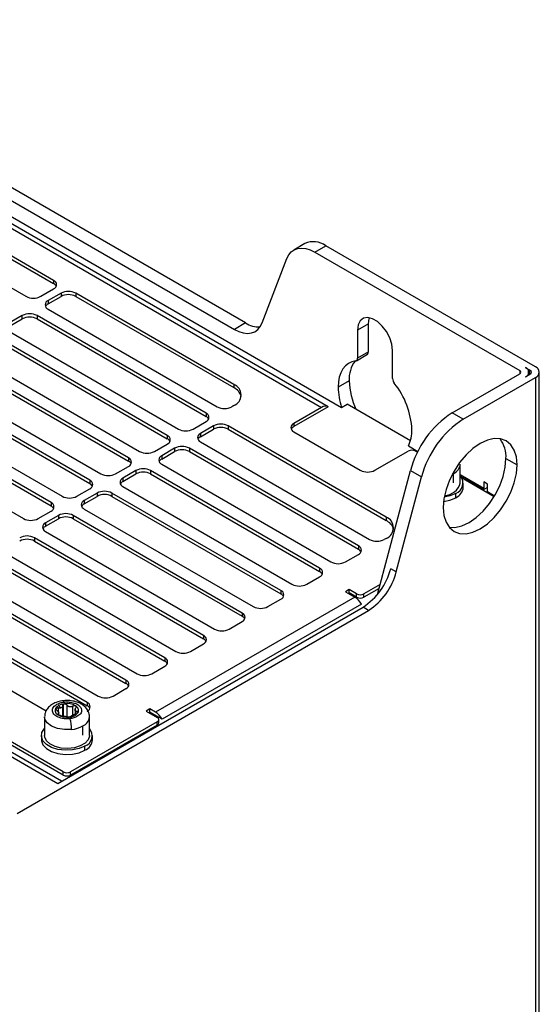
# Model space of a CAD drawing. Header units: millimetres. Extents: x 145 to 933, y -105 to 949.
# Tile 157 of 157: x 879 to 928, y 830 to 925. Entities that reach past the tile are written whole.
import ezdxf

# ---------------------------------------------------------------- set-up
doc = ezdxf.new("R2010")
doc.units = ezdxf.units.MM

msp = doc.modelspace()

# ---------------------------------------------------------------- linework, layer by layer
at = {"color": 7, "linetype": 'Continuous', "lineweight": 25}
for p, q in [((845.1, 924.615), (909.419, 887.484)), ((844.556, 923.817), (907.489, 887.487)), ((908.113, 887.549), (845.181, 923.879)), ((900.205, 895.57), (856.436, 920.837)), ((855.375, 920.225), (899.144, 894.958)), ((782.154, 909.224), (882.209, 851.463)), ((882.576, 851.674), (782.779, 909.286)), ((881.821, 899.652), (865.628, 908.999)), ((865.628, 908.682), (881.821, 899.334)), ((862.976, 907.469), (879.169, 898.121)), ((905.898, 903.167), (904.837, 902.555)), ((906.837, 902.357), (907.898, 902.969)), ((927.995, 891.367), (907.898, 902.969)), ((901.802, 895.572), (904.179, 901.742)), ((906.837, 902.357), (926.492, 891.01)), ((881.821, 899.652), (881.821, 899.334)), ((880.583, 898.121), (881.821, 898.835)), ((882.528, 898.427), (881.29, 897.713)), ((881.29, 897.395), (882.528, 898.11)), ((882.528, 898.427), (882.528, 898.11)), ((899.074, 889.691), (883.942, 898.427)), ((883.942, 898.427), (883.942, 898.11)), ((883.942, 898.11), (899.074, 889.374)), ((881.29, 897.713), (881.29, 897.395)), ((881.29, 896.896), (897.483, 887.548)), ((878.815, 896.284), (877.578, 895.57)), ((877.578, 895.252), (878.815, 895.967)), ((878.815, 895.967), (878.815, 896.284)), ((896.422, 886.936), (880.23, 896.284)), ((880.23, 896.284), (880.23, 895.967)), ((880.23, 895.967), (896.422, 886.619)), ((900.205, 895.57), (899.144, 894.958)), ((911.996, 895.499), (910.936, 894.887)), ((911.996, 892.796), (911.996, 895.499)), ((892.71, 884.793), (876.517, 894.141)), ((877.578, 894.753), (893.771, 885.405)), ((910.936, 894.887), (910.936, 892.183)), ((876.517, 893.824), (892.71, 884.476)), ((873.866, 892.61), (890.058, 883.262)), ((910.832, 891.954), (911.893, 892.567)), ((911.996, 892.796), (910.936, 892.183)), ((914.294, 890.244), (914.294, 892.948)), ((888.998, 882.65), (872.805, 891.998)), ((872.805, 891.681), (888.998, 882.333)), ((927.022, 891.316), (927.464, 891.061)), ((870.153, 890.467), (886.346, 881.119)), ((920.005, 886.959), (926.492, 890.704)), ((921.066, 886.347), (927.995, 890.347)), ((927.022, 890.398), (927.464, 890.653)), ((927.352, 890.588), (927.352, 890.857)), ((927.995, 890.347), (927.995, 639.669)), ((928.361, 640.179), (928.361, 890.857)), ((885.285, 880.507), (869.093, 889.855)), ((869.093, 889.538), (885.285, 880.19)), ((899.074, 889.691), (899.074, 889.374)), ((910.14, 890.039), (909.08, 889.426)), ((866.441, 888.324), (882.634, 878.976)), ((881.573, 878.364), (865.38, 887.712)), ((865.38, 887.394), (881.573, 878.047)), ((899.074, 887.65), (898.897, 887.548)), ((908.129, 887.54), (904.837, 885.639)), ((907.489, 887.487), (904.837, 885.956)), ((909.419, 887.484), (909.95, 887.79)), ((916.012, 884.291), (909.95, 887.79)), ((896.422, 886.936), (896.422, 886.619)), ((921.066, 886.347), (920.005, 886.959)), ((862.729, 886.181), (878.921, 876.833)), ((895.185, 885.405), (896.422, 886.12)), ((897.129, 885.711), (895.892, 884.997)), ((897.129, 885.711), (897.129, 885.394)), ((913.676, 876.976), (898.544, 885.711)), ((898.544, 885.711), (898.544, 885.394)), ((904.837, 885.956), (904.837, 885.639)), ((892.71, 884.793), (892.71, 884.476)), ((895.892, 884.68), (897.129, 885.394)), ((895.892, 884.997), (895.892, 884.68)), ((898.544, 885.394), (913.676, 876.659)), ((904.837, 885.14), (911.201, 881.466)), ((891.473, 883.262), (892.71, 883.977)), ((895.892, 884.181), (912.085, 874.833)), ((915.811, 883.794), (916.722, 883.268)), ((888.998, 882.65), (888.998, 882.333)), ((893.417, 883.568), (892.18, 882.854)), ((892.18, 882.537), (893.417, 883.251)), ((892.18, 882.854), (892.18, 882.537)), ((893.417, 883.568), (893.417, 883.251)), ((911.024, 874.22), (894.831, 883.568)), ((894.831, 883.568), (894.831, 883.251)), ((894.831, 883.251), (911.024, 873.903)), ((912.615, 881.466), (915.797, 883.303)), ((916.504, 883.303), (916.687, 883.197)), ((887.76, 881.119), (888.998, 881.833)), ((892.18, 882.038), (908.372, 872.69)), ((920.783, 880.242), (920.783, 882.039)), ((925.166, 882.59), (926.227, 881.977)), ((889.705, 881.425), (888.467, 880.711)), ((888.467, 880.394), (889.705, 881.108)), ((889.705, 881.425), (889.705, 881.108)), ((907.312, 872.077), (891.119, 881.425)), ((891.119, 881.425), (891.119, 881.108)), ((891.119, 881.108), (907.312, 871.76)), ((912.857, 869.577), (916.018, 881.434)), ((914.655, 871.73), (917.079, 880.822)), ((916.018, 881.434), (917.079, 880.822)), ((920.153, 880.265), (920.153, 881.161)), ((920.79, 880.904), (923.031, 879.61)), ((920.902, 880.764), (924.041, 878.952)), ((885.285, 880.507), (885.285, 880.19)), ((888.467, 880.711), (888.467, 880.394)), ((888.467, 879.894), (904.66, 870.547)), ((921.075, 879.833), (921.075, 880.242)), ((923.398, 879.822), (923.031, 879.61)), ((923.398, 880.139), (923.045, 880.344)), ((923.045, 880.344), (923.045, 879.731)), ((923.398, 879.414), (923.398, 880.139)), ((884.048, 878.976), (885.285, 879.69)), ((885.992, 879.282), (884.755, 878.568)), ((884.755, 878.251), (885.992, 878.965)), ((885.992, 879.282), (885.992, 878.965)), ((903.599, 869.934), (887.407, 879.282)), ((887.407, 879.282), (887.407, 878.965)), ((887.407, 878.965), (903.599, 869.617)), ((920.358, 878.833), (920.358, 879.241)), ((923.398, 879.414), (924.081, 879.02)), ((881.573, 878.364), (881.573, 878.047)), ((884.755, 878.568), (884.755, 878.251)), ((880.336, 876.833), (881.573, 877.547)), ((882.28, 877.139), (881.043, 876.425)), ((882.28, 877.139), (882.28, 876.822)), ((899.887, 867.791), (883.694, 877.139)), ((883.694, 877.139), (883.694, 876.822)), ((884.755, 877.751), (900.948, 868.404)), ((913.676, 876.976), (913.676, 876.659)), ((881.043, 876.108), (882.28, 876.822)), ((881.043, 876.425), (881.043, 876.108)), ((883.694, 876.822), (899.887, 867.474)), ((881.043, 875.608), (897.235, 866.26)), ((896.175, 865.648), (879.982, 874.996)), ((879.982, 874.996), (879.982, 874.679)), ((879.982, 874.679), (896.175, 865.331)), ((911.024, 874.22), (911.024, 873.903)), ((913.676, 874.935), (913.499, 874.833)), ((877.33, 873.465), (893.523, 864.117)), ((909.787, 872.69), (911.024, 873.404)), ((892.463, 863.505), (876.27, 872.853)), ((876.27, 872.536), (892.463, 863.188)), ((873.618, 871.322), (889.811, 861.974)), ((907.312, 872.077), (907.312, 871.76)), ((914.655, 871.73), (914.124, 872.036)), ((888.75, 861.362), (872.557, 870.71)), ((872.557, 870.393), (888.75, 861.045)), ((906.074, 870.547), (907.312, 871.261)), ((913.11, 870.526), (911.554, 869.628)), ((903.599, 869.934), (903.599, 869.617)), ((910.14, 870.036), (909.787, 869.832)), ((909.787, 869.832), (910.671, 869.322)), ((910.14, 869.719), (910.061, 869.674)), ((910.847, 869.628), (910.14, 870.036)), ((910.14, 869.719), (910.14, 870.036)), ((910.847, 869.311), (910.14, 869.719)), ((910.847, 869.311), (910.847, 869.628)), ((913.01, 870.151), (911.554, 869.311)), ((911.554, 869.311), (911.554, 869.628)), ((885.038, 859.219), (868.845, 868.567)), ((869.906, 869.179), (886.099, 859.831)), ((910.671, 869.322), (891.579, 858.301)), ((911.311, 868.635), (892.219, 857.614)), ((902.362, 868.404), (903.599, 869.118)), ((868.845, 868.25), (885.038, 858.902)), ((878.32, 848.606), (911.997, 868.047)), ((882.209, 851.463), (911.466, 868.353)), ((899.887, 867.791), (899.887, 867.474)), ((911.997, 868.047), (911.466, 868.353)), ((866.193, 867.036), (881.11, 858.425)), ((898.65, 866.26), (899.887, 866.975)), ((894.937, 864.117), (896.175, 864.832)), ((896.175, 865.648), (896.175, 865.331)), ((892.463, 863.505), (892.463, 863.188)), ((891.225, 861.974), (892.463, 862.689)), ((888.75, 861.362), (888.75, 861.045)), ((887.513, 859.831), (888.75, 860.546)), ((885.038, 859.219), (885.038, 858.902)), ((882.516, 858.695), (882.298, 858.923)), ((882.307, 858.035), (882.307, 858.274)), ((883.879, 858.567), (883.879, 858.147)), ((891.048, 858.607), (890.695, 858.403)), ((890.695, 858.403), (891.755, 857.79)), ((891.048, 858.289), (890.969, 858.244)), ((891.579, 858.301), (891.048, 858.607)), ((891.048, 858.289), (891.048, 858.607)), ((892.219, 857.614), (891.048, 858.289)), ((882.74, 852.586), (874.608, 857.28)), ((880.951, 857.853), (880.951, 856.056)), ((891.755, 857.382), (883.447, 852.586)), ((885.251, 856.056), (885.251, 857.853)), ((891.755, 857.065), (891.755, 857.382)), ((891.902, 857.269), (891.902, 857.586)), ((882.74, 852.268), (874.608, 856.963)), ((891.755, 857.065), (883.447, 852.268)), ((884.621, 856.079), (884.621, 856.975)), ((880.643, 856.055), (880.643, 855.647)), ((885.543, 855.647), (885.543, 856.055)), ((884.826, 854.647), (884.826, 855.055)), ((882.74, 852.268), (882.74, 852.586)), ((883.447, 852.268), (883.447, 852.586))]:
    msp.add_line(p, q, dxfattribs=at)
at = {"color": 8, "linetype": 'Continuous', "lineweight": 25}
for p, q in [((926.492, 891.01), (926.492, 890.704)), ((927.464, 890.653), (927.464, 891.061)), ((923.045, 879.731), (920.783, 881.037)), ((882.755, 857.931), (882.755, 859.057)), ((882.076, 858.51), (882.076, 858.709)), ((882.236, 858.136), (882.236, 858.047)), ((882.24, 858.706), (882.24, 858.355)), ((882.693, 857.94), (882.693, 858.94)), ((883.097, 858.989), (883.097, 857.853)), ((883.675, 858.031), (883.675, 858.879)), ((884.075, 858.184), (884.075, 858.358))]:
    msp.add_line(p, q, dxfattribs=at)
at = {"color": 7, "linetype": 'Continuous', "lineweight": 25, "flags": 128}
for points in [[(904.179, 901.742), (904.357, 902.093), (904.593, 902.374), (904.881, 902.579), (905.215, 902.703), (905.586, 902.742), (905.986, 902.696), (906.407, 902.567), (906.837, 902.357)], [(914.294, 892.948), (914.226, 893.534), (914.028, 894.15), (913.715, 894.748), (913.313, 895.279), (912.854, 895.699), (912.376, 895.975), (911.917, 896.084), (911.515, 896.018), (911.202, 895.782), (911.004, 895.394), (910.936, 894.887)], [(911.996, 895.499), (912.064, 896.006), (912.083, 896.064)], [(899.144, 894.958), (899.574, 894.747), (899.995, 894.618), (900.395, 894.572), (900.766, 894.612), (901.1, 894.735), (901.388, 894.94), (901.624, 895.221), (901.802, 895.572)], [(910.767, 891.933), (910.398, 891.846), (910.066, 891.686), (909.775, 891.456), (909.53, 891.161), (909.335, 890.803), (909.194, 890.391), (909.108, 889.929), (909.08, 889.426)], [(926.227, 881.977), (926.159, 882.735), (925.958, 883.384), (925.631, 883.902), (925.191, 884.266), (924.656, 884.465), (924.044, 884.489), (923.381, 884.339), (922.691, 884.019), (922.002, 883.542), (921.338, 882.927), (920.727, 882.197), (920.191, 881.38), (919.752, 880.507), (919.425, 879.613), (919.224, 878.731), (919.156, 877.895)], [(919.156, 877.895), (919.224, 877.138), (919.425, 876.488), (919.752, 875.971), (920.191, 875.606), (920.727, 875.408), (921.338, 875.383), (922.002, 875.534), (922.691, 875.854), (923.381, 876.33), (924.044, 876.945), (924.656, 877.676), (925.191, 878.493), (925.631, 879.365), (925.958, 880.26), (926.159, 881.142), (926.227, 881.977)], [(919.718, 876.011), (920.278, 875.996), (920.941, 876.146), (921.631, 876.466), (922.32, 876.942), (922.984, 877.558), (923.595, 878.288), (924.131, 879.105), (924.57, 879.977), (924.897, 880.872), (925.098, 881.754), (925.166, 882.59)], [(920.358, 879.241), (919.8, 879), (919.248, 878.874)], [(919.187, 878.457), (919.8, 878.592), (920.358, 878.833)], [(884.826, 855.055), (884.268, 854.814), (883.614, 854.673), (882.919, 854.645), (882.237, 854.73), (881.625, 854.923), (881.132, 855.208), (880.798, 855.561), (880.65, 855.955), (880.699, 856.356), (880.943, 856.733), (880.951, 856.742)], [(880.643, 855.647), (880.65, 855.546), (880.798, 855.153), (881.132, 854.8), (881.625, 854.515), (882.237, 854.322), (882.919, 854.236), (883.614, 854.265), (884.268, 854.406), (884.826, 854.647)], [(885.251, 856.056), (885.249, 856.01), (885.13, 855.646), (884.831, 855.319), (884.378, 855.058), (883.811, 854.885), (883.181, 854.816), (882.545, 854.857), (881.957, 855.005), (881.471, 855.247), (881.13, 855.56), (880.964, 855.917), (880.951, 856.056)]]:
    msp.add_lwpolyline(points, dxfattribs=at)
at = {"color": 8, "linetype": 'Continuous', "lineweight": 25, "flags": 128}
for points in [[(920.153, 881.161), (920.04, 881.1), (920.036, 881.098)], [(882.726, 859.388), (882.728, 859.388), (882.755, 859.372), (882.784, 859.327), (882.814, 859.256)], [(883.542, 856.638), (882.857, 856.62), (882.197, 856.727), (881.629, 856.948), (881.21, 857.262), (880.984, 857.636), (880.951, 857.861)]]:
    msp.add_lwpolyline(points, dxfattribs=at)
at = {"color": 7, "linetype": 'Continuous', "lineweight": 25}
for centre, radius, start, end in [((906.73, 901.38), 1.972, 53.70957, 114.97997), ((881.666, 899.243), 0.437, 290.78342, 69.21658), ((881.541, 898.795), 0.608, 28.50412, 62.58686), ((879.876, 899.486), 1.537, 242.60967, 297.39033), ((883.235, 897.062), 1.537, 62.60967, 117.39033), ((883.235, 896.745), 1.537, 62.60967, 117.39033), ((881.445, 897.304), 0.437, 110.78342, 249.21658), ((881.57, 896.856), 0.608, 117.41314, 151.49588), ((879.522, 894.919), 1.537, 62.60967, 117.39033), ((879.522, 894.602), 1.537, 62.60967, 117.39033), ((901.506, 897.595), 2.407, 237.27227, 272.29807), ((910.716, 892.149), 0.222, 283.16938, 8.93004), ((911.744, 892.772), 0.254, 305.97133, 5.34085), ((913.007, 890.209), 2.872, 143.36197, 183.41089), ((926.848, 890.857), 0.491, 290.78342, 69.21658), ((927.801, 890.857), 0.546, 290.78342, 69.21658), ((915.058, 890.279), 0.764, 182.58423, 218.90916), ((926.434, 890.857), 0.164, 290.78342, 69.21658), ((927.387, 890.857), 0.218, 290.78342, 69.21658), ((898.687, 888.671), 1.092, 290.78342, 69.21658), ((898.51, 888.176), 1.325, 14.72321, 64.79524), ((915.331, 889.519), 6.252, 180.84765, 198.99228), ((917.084, 890.245), 6.947, 181.70092, 205.03437), ((908.517, 885), 7.641, 2.58423, 38.90916), ((898.19, 888.913), 1.537, 242.60967, 297.39033), ((907.852, 886.987), 0.619, 63.40035, 125.97781), ((896.267, 886.528), 0.437, 290.78342, 69.21658), ((896.142, 886.079), 0.608, 28.50412, 62.58686), ((925.099, 879.082), 9.38, 122.89216, 165.48146), ((897.837, 884.347), 1.537, 62.60967, 117.39033), ((897.837, 884.03), 1.537, 62.60967, 117.39033), ((904.992, 885.548), 0.437, 110.78342, 249.21658), ((905.117, 885.099), 0.608, 117.41314, 151.49588), ((926.16, 878.47), 9.38, 122.89216, 165.48146), ((892.555, 884.385), 0.437, 290.78342, 69.21658), ((894.478, 886.77), 1.537, 242.60967, 297.39033), ((896.047, 884.589), 0.437, 110.78342, 249.21658), ((896.172, 884.14), 0.608, 117.41314, 151.49588), ((912.866, 885.252), 3.286, 333.66649, 1.61326), ((892.43, 883.936), 0.608, 28.50412, 62.58686), ((894.124, 882.204), 1.537, 62.60967, 117.39033), ((922.236, 882.741), 2.934, 357.03471, 36.19243), ((888.843, 882.242), 0.437, 290.78342, 69.21658), ((890.765, 884.627), 1.537, 242.60967, 297.39033), ((892.335, 882.446), 0.437, 110.78342, 249.21658), ((894.124, 881.886), 1.537, 62.60967, 117.39033), ((916.151, 882.621), 0.769, 62.60967, 117.39033), ((888.718, 881.793), 0.608, 28.50412, 62.58686), ((892.46, 881.997), 0.608, 117.41314, 151.49588), ((887.053, 882.484), 1.537, 242.60967, 297.39033), ((890.412, 880.061), 1.537, 62.60967, 117.39033), ((890.412, 879.743), 1.537, 62.60967, 117.39033), ((911.908, 882.831), 1.537, 242.60967, 297.39033), ((920.005, 880.221), 1.041, 289.83192, 41.00061), ((885.13, 880.099), 0.437, 290.78342, 69.21658), ((885.005, 879.65), 0.608, 28.50412, 62.58686), ((888.622, 880.303), 0.437, 110.78342, 249.21658), ((888.747, 879.854), 0.608, 117.41314, 151.49588), ((919.253, 880.64), 1.581, 271.13644, 345.42195), ((919.869, 879.941), 1.211, 293.79534, 354.88452), ((883.341, 880.341), 1.537, 242.60967, 297.39033), ((886.7, 877.917), 1.537, 62.60967, 117.39033), ((886.7, 877.6), 1.537, 62.60967, 117.39033), ((922.474, 879.735), 0.571, 347.36181, 359.60886), ((881.418, 877.956), 0.437, 290.78342, 69.21658), ((881.293, 877.507), 0.608, 28.50412, 62.58686), ((884.91, 878.16), 0.437, 110.78342, 249.21658), ((885.035, 877.711), 0.608, 117.41314, 151.49588), ((882.987, 875.774), 1.537, 62.60967, 117.39033), ((882.987, 875.457), 1.537, 62.60967, 117.39033), ((913.288, 875.955), 1.092, 290.78342, 69.21658), ((879.629, 878.198), 1.537, 242.60967, 297.39033), ((881.198, 876.017), 0.437, 110.78342, 249.21658), ((881.323, 875.568), 0.608, 117.41314, 151.49588), ((913.112, 875.46), 1.325, 14.72321, 64.79524), ((879.275, 873.631), 1.537, 62.60967, 117.39033), ((879.275, 873.314), 1.537, 62.60967, 117.39033), ((910.869, 873.812), 0.437, 290.78342, 69.21658), ((912.792, 876.197), 1.537, 242.60967, 297.39033), ((910.744, 873.363), 0.608, 28.50412, 62.58686), ((909.08, 874.054), 1.537, 242.60967, 297.39033), ((907.157, 871.669), 0.437, 290.78342, 69.21658), ((907.032, 871.22), 0.608, 28.50412, 62.58686), ((908.07, 873.604), 6.254, 302.89216, 345.48146), ((908.601, 873.298), 6.254, 302.89216, 345.48146), ((905.367, 871.911), 1.537, 242.60967, 297.39033), ((903.445, 869.526), 0.437, 290.78342, 69.21658), ((903.319, 869.077), 0.608, 28.50412, 62.58686), ((911.201, 870.311), 0.769, 242.60967, 297.39033), ((909.707, 867.781), 1.817, 28.02062, 57.96959), ((911.201, 869.993), 0.769, 242.60967, 297.39033), ((899.732, 867.383), 0.437, 290.78342, 69.21658), ((901.655, 869.768), 1.537, 242.60967, 297.39033), ((899.607, 866.934), 0.608, 28.50412, 62.58686), ((897.943, 867.625), 1.537, 242.60967, 297.39033), ((896.02, 865.24), 0.437, 290.78342, 69.21658), ((895.895, 864.791), 0.608, 28.50412, 62.58686), ((894.23, 865.482), 1.537, 242.60967, 297.39033), ((892.308, 863.097), 0.437, 290.78342, 69.21658), ((892.183, 862.648), 0.608, 28.50412, 62.58686), ((890.518, 863.339), 1.537, 242.60967, 297.39033), ((888.595, 860.954), 0.437, 290.78342, 69.21658), ((888.47, 860.505), 0.608, 28.50412, 62.58686), ((883.019, 857.606), 1.502, 95.99102, 118.70808), ((883.103, 857.444), 1.674, 60.31175, 98.24648), ((884.883, 858.811), 0.437, 290.78342, 69.21658), ((886.806, 861.196), 1.537, 242.60967, 297.39033), ((882.447, 858.46), 0.47, 153.98511, 245.93905), ((882.639, 858.286), 0.723, 118.15989, 148.24518), ((882.584, 858.37), 0.307, 195.27691, 204.64725), ((882.146, 858.211), 0.161, 11.0146, 28.90956), ((883.283, 858.935), 1.108, 272.12676, 322.54427), ((883.603, 858.354), 0.307, 15.27691, 24.64725), ((884.04, 858.513), 0.161, 191.0146, 208.90956), ((883.74, 858.468), 0.47, 333.98511, 65.93905), ((884.758, 858.362), 0.608, 28.50412, 62.58686), ((890.615, 856.76), 1.817, 28.02062, 57.96959), ((883.084, 859.485), 1.674, 240.31175, 278.24648), ((879.961, 856.636), 3.581, 0.03885, 16.8595), ((891.678, 857.586), 0.218, 290.78342, 69.21658), ((891.652, 857.294), 0.251, 294.37466, 354.3052), ((883.243, 859.492), 2.87, 275.99102, 298.70808), ((884.472, 856.035), 1.041, 289.84614, 41.58537), ((884.337, 855.755), 1.211, 293.79534, 354.88452), ((883.093, 853.268), 0.769, 242.60967, 297.39033), ((883.093, 852.951), 0.769, 242.60967, 297.39033)]:
    msp.add_arc(centre, radius, start, end, dxfattribs=at)
at = {"color": 8, "linetype": 'Continuous', "lineweight": 25}
for centre in [(919.744, 882.121), (884.212, 857.935)]:
    msp.add_arc(centre, 1.043, 293.12298, 355.01363, dxfattribs=at)
at = {"color": 7, "linetype": 'Continuous', "lineweight": 25}
for points, knots in [([(882.727, 859.375), (882.649, 859.369), (882.371, 859.347), (881.946, 859.198), (881.502, 858.945), (881.183, 858.613), (880.985, 858.243), (880.968, 857.984), (880.961, 857.867)], [0, 0, 0, 0, 0.084756, 0.299051, 0.499321, 0.684462, 0.857846, 1, 1, 1, 1]), ([(883.388, 857.674), (883.274, 857.66), (883.142, 857.653), (882.844, 857.666), (882.678, 857.687), (882.34, 857.778), (882.168, 857.849), (881.957, 857.995), (881.894, 858.05), (881.793, 858.169), (881.755, 858.233), (881.707, 858.365), (881.697, 858.433), (881.707, 858.565), (881.726, 858.63), (881.818, 858.813), (881.926, 858.917), (882.172, 859.079), (882.31, 859.137), (882.573, 859.219), (882.699, 859.242), (882.814, 859.256)], [0, 0, 0, 0, 0.125, 0.125, 0.25, 0.25, 0.375, 0.375, 0.4375, 0.4375, 0.5, 0.5, 0.5625, 0.5625, 0.625, 0.625, 0.75, 0.75, 0.875, 0.875, 1, 1, 1, 1]), ([(882.693, 858.94), (882.694, 858.947), (882.695, 858.962), (882.701, 858.984), (882.712, 859.008), (882.729, 859.033), (882.746, 859.049), (882.755, 859.057)], [0, 0, 0, 0, 0.1658926, 0.3323134, 0.5013345, 0.752013, 1, 1, 1, 1]), ([(884.466, 859.074), (884.374, 859.122), (884.125, 859.252), (883.655, 859.377), (883.147, 859.432), (882.842, 859.391), (882.727, 859.375)], [0, 0, 0, 0, 0.182272, 0.496503, 0.81123, 1, 1, 1, 1]), ([(882.755, 859.057), (882.763, 859.062), (882.778, 859.073), (882.804, 859.086), (882.832, 859.095), (882.852, 859.098), (882.862, 859.1)], [0, 0, 0, 0, 0.253308, 0.502166, 0.749956, 1, 1, 1, 1]), ([(882.814, 859.256), (882.928, 859.27), (883.06, 859.278), (883.358, 859.264), (883.524, 859.243), (883.862, 859.152), (884.034, 859.081), (884.245, 858.935), (884.308, 858.88), (884.409, 858.761), (884.447, 858.697), (884.495, 858.565), (884.505, 858.497), (884.495, 858.365), (884.476, 858.3), (884.384, 858.118), (884.276, 858.013), (884.03, 857.851), (883.892, 857.793), (883.629, 857.712), (883.502, 857.688), (883.388, 857.674)], [0, 0, 0, 0, 0.125, 0.125, 0.25, 0.25, 0.375, 0.375, 0.4375, 0.4375, 0.5, 0.5, 0.5625, 0.5625, 0.625, 0.625, 0.75, 0.75, 0.875, 0.875, 1, 1, 1, 1]), ([(882.862, 859.1), (882.87, 859.101), (882.886, 859.102), (882.91, 859.101), (882.95, 859.097), (883.004, 859.08), (883.051, 859.047), (883.081, 859.016), (883.092, 858.998), (883.097, 858.989)], [0, 0, 0, 0, 0.083216, 0.166604, 0.250813, 0.50024, 0.749352, 0.875214, 1, 1, 1, 1]), ([(885.242, 857.838), (885.245, 857.86), (885.27, 858.025), (885.172, 858.332), (884.954, 858.698), (884.695, 858.933), (884.517, 859.042), (884.466, 859.074)], [0, 0, 0, 0, 0.0424881, 0.3282546, 0.6019327, 0.8847612, 1, 1, 1, 1]), ([(882.112, 858.479), (882.102, 858.486), (882.084, 858.5), (882.06, 858.523), (882.041, 858.548), (882.021, 858.581), (882.008, 858.624), (882.019, 858.653), (882.024, 858.667)], [0, 0, 0, 0, 0.126001, 0.249528, 0.37323, 0.499784, 0.751276, 1, 1, 1, 1]), ([(882.024, 858.667), (882.027, 858.671), (882.033, 858.68), (882.045, 858.691), (882.059, 858.702), (882.071, 858.707), (882.076, 858.709)], [0, 0, 0, 0, 0.249956, 0.498507, 0.747797, 1, 1, 1, 1]), ([(882.076, 858.709), (882.084, 858.712), (882.099, 858.717), (882.125, 858.721), (882.157, 858.722), (882.196, 858.719), (882.226, 858.71), (882.24, 858.706)], [0, 0, 0, 0, 0.166219, 0.332125, 0.500163, 0.750955, 1, 1, 1, 1]), ([(882.112, 858.479), (882.122, 858.471), (882.144, 858.455), (882.172, 858.431), (882.197, 858.408), (882.228, 858.376), (882.261, 858.336), (882.279, 858.304), (882.288, 858.289)], [0, 0, 0, 0, 0.13717, 0.26616, 0.387041, 0.499899, 0.758339, 1, 1, 1, 1]), ([(882.255, 858.031), (882.249, 858.035), (882.237, 858.044), (882.222, 858.056), (882.211, 858.069), (882.204, 858.081), (882.199, 858.099), (882.204, 858.121), (882.225, 858.131), (882.236, 858.136)], [0, 0, 0, 0, 0.10047, 0.199654, 0.298685, 0.398743, 0.501007, 0.750789, 1, 1, 1, 1]), ([(882.305, 858.242), (882.306, 858.236), (882.308, 858.223), (882.307, 858.206), (882.303, 858.19), (882.293, 858.171), (882.274, 858.152), (882.249, 858.141), (882.236, 858.136)], [0, 0, 0, 0, 0.1185322, 0.2410833, 0.367929, 0.4993179, 0.7330361, 1, 1, 1, 1]), ([(882.516, 858.695), (882.506, 858.692), (882.487, 858.686), (882.454, 858.68), (882.42, 858.677), (882.374, 858.678), (882.313, 858.685), (882.266, 858.698), (882.24, 858.706)], [0, 0, 0, 0, 0.118437, 0.240938, 0.367768, 0.499167, 0.733101, 1, 1, 1, 1]), ([(882.693, 858.94), (882.692, 858.928), (882.69, 858.905), (882.682, 858.872), (882.672, 858.842), (882.659, 858.815), (882.639, 858.784), (882.61, 858.75), (882.567, 858.717), (882.533, 858.702), (882.516, 858.695)], [0, 0, 0, 0, 0.112245, 0.218224, 0.318006, 0.411672, 0.49932, 0.670898, 0.837355, 1, 1, 1, 1]), ([(883.675, 858.879), (883.661, 858.871), (883.635, 858.856), (883.594, 858.837), (883.555, 858.822), (883.5, 858.807), (883.43, 858.798), (883.346, 858.804), (883.267, 858.828), (883.198, 858.869), (883.139, 858.923), (883.112, 858.966), (883.097, 858.989)], [0, 0, 0, 0, 0.069196, 0.133898, 0.194158, 0.250037, 0.378672, 0.500158, 0.621396, 0.749816, 0.866, 1, 1, 1, 1]), ([(883.618, 858.003), (883.627, 858.007), (883.644, 858.016), (883.673, 858.031), (883.704, 858.045), (883.737, 858.06), (883.786, 858.08), (883.856, 858.106), (883.915, 858.123), (883.946, 858.132)], [0, 0, 0, 0, 0.096308, 0.194211, 0.293964, 0.395809, 0.499971, 0.731387, 1, 1, 1, 1]), ([(883.675, 858.879), (883.685, 858.885), (883.706, 858.897), (883.75, 858.915), (883.809, 858.927), (883.866, 858.924), (883.906, 858.912), (883.923, 858.902), (883.931, 858.897)], [0, 0, 0, 0, 0.124723, 0.25075, 0.499484, 0.748894, 0.875171, 1, 1, 1, 1]), ([(883.882, 858.482), (883.881, 858.49), (883.879, 858.506), (883.88, 858.531), (883.884, 858.559), (883.894, 858.595), (883.913, 858.644), (883.937, 858.682), (883.95, 858.702)], [0, 0, 0, 0, 0.118532, 0.241083, 0.367929, 0.499318, 0.733036, 1, 1, 1, 1]), ([(884.075, 858.358), (884.064, 858.359), (884.043, 858.36), (884.015, 858.364), (883.99, 858.37), (883.959, 858.381), (883.925, 858.4), (883.908, 858.424), (883.899, 858.435)], [0, 0, 0, 0, 0.13717, 0.26616, 0.387041, 0.499899, 0.758339, 1, 1, 1, 1]), ([(883.931, 858.897), (883.937, 858.894), (883.947, 858.887), (883.959, 858.874), (883.977, 858.85), (883.99, 858.811), (883.983, 858.765), (883.968, 858.728), (883.956, 858.711), (883.95, 858.702)], [0, 0, 0, 0, 0.083216, 0.166604, 0.250813, 0.50024, 0.749352, 0.875214, 1, 1, 1, 1]), ([(883.946, 858.132), (883.956, 858.135), (883.975, 858.14), (884.004, 858.15), (884.03, 858.161), (884.055, 858.172), (884.084, 858.188), (884.115, 858.209), (884.145, 858.236), (884.156, 858.253), (884.162, 858.262)], [0, 0, 0, 0, 0.1086, 0.212802, 0.312672, 0.408287, 0.499731, 0.670197, 0.836686, 1, 1, 1, 1]), ([(884.162, 858.262), (884.165, 858.267), (884.17, 858.277), (884.173, 858.292), (884.173, 858.306), (884.169, 858.319), (884.157, 858.336), (884.13, 858.353), (884.094, 858.357), (884.075, 858.358)], [0, 0, 0, 0, 0.097811, 0.196654, 0.296709, 0.398147, 0.501136, 0.737197, 1, 1, 1, 1]), ([(882.512, 857.958), (882.502, 857.959), (882.481, 857.96), (882.436, 857.966), (882.378, 857.978), (882.321, 857.997), (882.281, 858.016), (882.264, 858.026), (882.255, 858.031)], [0, 0, 0, 0, 0.124723, 0.25075, 0.499484, 0.748894, 0.875171, 1, 1, 1, 1]), ([(882.512, 857.958), (882.526, 857.958), (882.552, 857.956), (882.593, 857.953), (882.632, 857.949), (882.686, 857.942), (882.757, 857.931), (882.841, 857.916), (882.92, 857.9), (882.988, 857.884), (883.047, 857.867), (883.075, 857.855), (883.089, 857.849)], [0, 0, 0, 0, 0.069196, 0.133898, 0.194158, 0.250037, 0.378672, 0.500158, 0.621396, 0.749816, 0.866, 1, 1, 1, 1]), ([(883.324, 857.829), (883.316, 857.828), (883.301, 857.826), (883.277, 857.824), (883.237, 857.823), (883.183, 857.825), (883.136, 857.833), (883.106, 857.842), (883.095, 857.846), (883.089, 857.849)], [0, 0, 0, 0, 0.083216, 0.166604, 0.250813, 0.50024, 0.749352, 0.875214, 1, 1, 1, 1]), ([(883.494, 857.898), (883.493, 857.895), (883.49, 857.888), (883.477, 857.874), (883.448, 857.857), (883.402, 857.843), (883.359, 857.833), (883.336, 857.83), (883.324, 857.829)], [0, 0, 0, 0, 0.124723, 0.25075, 0.499484, 0.748894, 0.875171, 1, 1, 1, 1]), ([(883.494, 857.898), (883.495, 857.902), (883.497, 857.91), (883.505, 857.922), (883.515, 857.933), (883.534, 857.95), (883.565, 857.973), (883.601, 857.993), (883.618, 858.003)], [0, 0, 0, 0, 0.137698, 0.266855, 0.387553, 0.499896, 0.757897, 1, 1, 1, 1])]:
    msp.add_open_spline(points, degree=3, knots=knots, dxfattribs=at)

doc.saveas('drawing.dxf')
